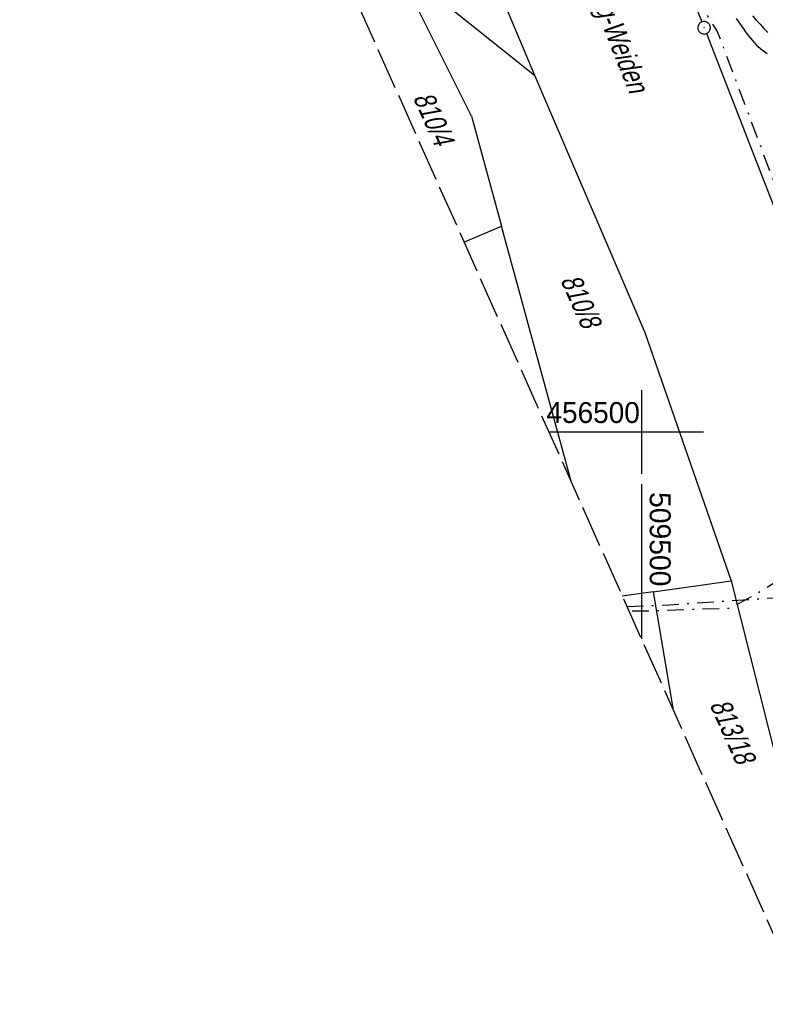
# Model space of a CAD drawing. Extents: x 509202 to 509841, y 456298 to 457260.
# Tile 8 of 56: x 509426 to 509515, y 456432 to 456549. Entities that reach past the tile are written whole.
import ezdxf

# ---------------------------------------------------------------- set-up
doc = ezdxf.new("R2010")
doc.units = 0
doc.header["$LTSCALE"] = 10
doc.header["$MEASUREMENT"] = 0
for name, pattern in [('LT00', [0]), ('LT08', [0.42, 0.2, -0.1, 0.02, -0.1]), ('LT14', [0.6, 0.5, -0.1])]:
    doc.linetypes.add(name, pattern=pattern)
doc.layers.get('0').update_dxf_attribs({"linetype": 'LT00'})
for name, color, linetype in [('--EL_DFK_AB_L', 21, 'LT00'), ('--EL_DFK_AB_P', 7, 'LT00'), ('DFK_AB_L', 21, 'LT00'), ('DFK_AB_P', 7, 'LT00'), ('DFK_BES-WEGE', 255, 'LT00'), ('DFK_FLUR_NR', 250, 'LT00'), ('DFK_KATASTER', 250, 'LT00'), ('STROM_UNTER', 80, 'LT08'), ('V114_GRABEN', 250, 'LT00'), ('V114_RASTER', 250, 'LT00')]:
    doc.layers.add(name, color=color, linetype=linetype)
doc.layers.add('-BLATT_114-RAND', color=7, linetype='LT14', plot=False)
doc.styles.get("Standard").update_dxf_attribs({"font": 'ARIAL.TTF'})

# ---------------------------------------------------------------- blocks, each defined once
blk = doc.blocks.new('SYMB0003')
at = {"color": 0, "linetype": 'ByBlock'}
for p, q in [((-0.015712, 0), (0.010166, 0.012015)), ((0, -0.021257), (-0.015712, 0)), ((0.010166, 0.012015), (0, -0.021257))]:
    blk.add_line(p, q, dxfattribs=at)
for points in [[(-0.031395, 0.499013), (-0.093691, 0.491144), (-0.154509, 0.475528), (-0.21289, 0.452414), (-0.267913, 0.422164), (-0.318712, 0.385257), (-0.364484, 0.342274), (-0.404509, 0.293893), (-0.438154, 0.240877), (-0.464888, 0.184062), (-0.484292, 0.124345), (-0.496058, 0.062667), (-0.5, 0)], [(-0.5, 0), (-0.496058, -0.062667), (-0.484292, -0.124345), (-0.464888, -0.184062), (-0.438154, -0.240877), (-0.404509, -0.293893), (-0.364485, -0.342274), (-0.318712, -0.385257), (-0.267914, -0.422164), (-0.21289, -0.452414), (-0.154509, -0.475529), (-0.093691, -0.491144), (-0.031395, -0.499014), (0.031395, -0.499014)], [(0.5, 0), (0.496057, 0.062667), (0.484292, 0.124345), (0.464888, 0.184062), (0.438153, 0.240877), (0.404509, 0.293893), (0.364484, 0.342274), (0.318712, 0.385257), (0.267913, 0.422164), (0.21289, 0.452414), (0.154509, 0.475528), (0.093691, 0.491144), (0.031395, 0.499013), (-0.031395, 0.499013)], [(0.031395, -0.499014), (0.093691, -0.491144), (0.154509, -0.475529), (0.21289, -0.452414), (0.267914, -0.422164), (0.318712, -0.385257), (0.364485, -0.342274), (0.404509, -0.293893), (0.438154, -0.240877), (0.464889, -0.184062), (0.484292, -0.124345), (0.496058, -0.062667), (0.5, 0)]]:
    blk.add_lwpolyline(points, dxfattribs=at)

msp = doc.modelspace()

# ---------------------------------------------------------------- linework, layer by layer
at = {"layer": '--EL_DFK_AB_L'}
for p, q in [((509505.2, 456554.26), (509507.23, 456549.06)), ((509507.77, 456547.66), (509518.57, 456519.92))]:
    msp.add_line(p, q, dxfattribs=at)
at = {"layer": '-BLATT_114-RAND'}
msp.add_lwpolyline([(509201.6, 457142.83), (509579.07, 456298.35), (509841.09, 456415.47), (509463.62, 457259.94), (509201.6, 457142.83)], dxfattribs=at)
at = {"layer": 'DFK_AB_L'}
for p, q in [((509505.2, 456554.26), (509507.23, 456549.06)), ((509507.77, 456547.66), (509518.57, 456519.92))]:
    msp.add_line(p, q, dxfattribs=at)
at = {"layer": 'DFK_KATASTER'}
for p, q in [((509468.24, 456588), (509487.2, 456542.67)), ((509479.68, 456537.79), (509470.6, 456556.01)), ((509470.6, 456556.01), (509487.2, 456542.67)), ((509487.2, 456542.67), (509500.4, 456511.88)), ((509479.68, 456537.79), (509483.28, 456524.61)), ((509478.78, 456522.71), (509483.28, 456524.61)), ((509491.64, 456493.95), (509483.28, 456524.61)), ((509500.4, 456511.88), (509510.75, 456482.2)), ((509501.4, 456480.86), (509510.75, 456482.2)), ((509510.75, 456482.2), (509517.8, 456454.08)), ((509501.4, 456480.86), (509497.72, 456480.34)), ((509501.4, 456480.86), (509503.81, 456466.73))]:
    msp.add_line(p, q, dxfattribs=at)
at = {"layer": 'STROM_UNTER', "flags": 128}
for points in [[(509537.61, 456580.8), (509537.6, 456580.53), (509526.76, 456581.53), (509517.1, 456582.17), (509512.78, 456582.28), (509507.19, 456582.25), (509502.12, 456582.31), (509495.43, 456582.4), (509494.79, 456582.36), (509494.53, 456582.17), (509494.5, 456581.8), (509494.6, 456581.28), (509503.14, 456561.69), (509504.48, 456558.52), (509505.83, 456555.38), (509506.07, 456554.57), (509506.86, 456551.39), (509509.08, 456547.91), (509519.76, 456519.5), (509521.71, 456512.35), (509524.59, 456501.71), (509527.89, 456489.71), (509514.42, 456481), (509510.67, 456478.9), (509501.31, 456478.57), (509498.52, 456478.55)], [(509498.27, 456479.12), (509503.37, 456479.33), (509515.88, 456480.17), (509546.51, 456482.09), (509549.26, 456475.44), (509567.06, 456431.29), (509566.57, 456430.26), (509567.45, 456428.2), (509569.54, 456428.12), (509570.61, 456425.76), (509569.97, 456425.4)]]:
    msp.add_lwpolyline(points, dxfattribs=at)
at = {"layer": 'V114_GRABEN'}
for points in [[(509515.03, 456545.23), (509514.47, 456545.64), (509513.98, 456546.09), (509513.52, 456546.58), (509513.09, 456547.1), (509512.67, 456547.65), (509512.27, 456548.21), (509511.87, 456548.77), (509511.36, 456549.48)], [(509513.29, 456549.8), (509513.74, 456549.28), (509514.19, 456548.77), (509514.66, 456548.27), (509515.14, 456547.79)]]:
    msp.add_lwpolyline(points, dxfattribs=at)
at = {"layer": 'V114_RASTER'}
for p, q in [((509500, 456505), (509500, 456495)), ((509488.94, 456500), (509507.44, 456500)), ((509500, 456493.75), (509500, 456475.25))]:
    msp.add_line(p, q, dxfattribs=at)

# ---------------------------------------------------------------- block references
at = {"layer": '--EL_DFK_AB_P', "xscale": 1.500000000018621, "yscale": 1.5, "zscale": 1.5, "rotation": 264.7377099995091}
msp.add_blockref('SYMB0003', (509507.5, 456548.36), dxfattribs=at)
at = {"layer": 'DFK_AB_P', "xscale": 1.500000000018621, "yscale": 1.5, "zscale": 1.5, "rotation": 264.7377099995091}
msp.add_blockref('SYMB0003', (509507.5, 456548.36), dxfattribs=at)

# ---------------------------------------------------------------- texts
at = {"layer": 'DFK_BES-WEGE', "oblique": 13.754, "width": 0.75}
msp.add_text('Bahnlinie Regensburg-Weiden', height=2.5, rotation=291.8096, dxfattribs=at).set_placement((509485.4, 456573.33))
at = {"layer": 'DFK_FLUR_NR', "oblique": 13.754, "width": 0.75}
for s, p in [('810/4', (509472.65, 456540.02)), ('810/8', (509490.27, 456518.19)), ('813/18', (509508.12, 456467.39))]:
    msp.add_text(s, height=2.5, rotation=294.084, dxfattribs=at).set_placement(p)
at = {"layer": 'V114_RASTER'}
for s, rotation, width, p in [(' 456500', 0.0001, 0.958, (509487.72, 456501.07)), (' 509500', -89.9999, 0.969, (509501, 456493.75))]:
    msp.add_text(s, height=2.5, rotation=rotation, dxfattribs=dict(at, width=width)).set_placement(p)

doc.saveas('drawing.dxf')
